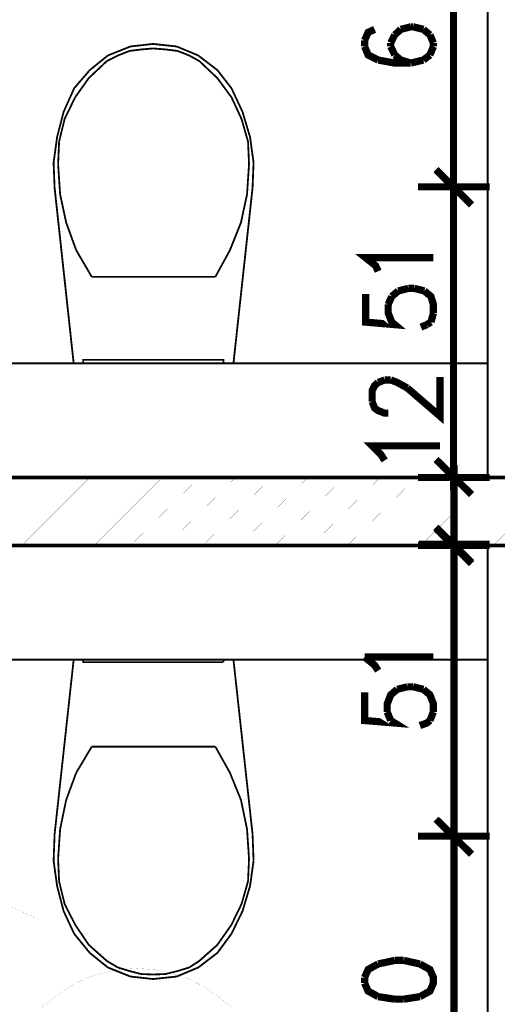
# Model space of a CAD drawing. Header units: millimetres. Extents: x -14047 to 49934, y -21523 to 14989.
# Tile 72 of 256: x 350 to 434, y 5886 to 6058. Entities that reach past the tile are written whole.
import ezdxf

# ---------------------------------------------------------------- set-up
doc = ezdxf.new("R2010")
doc.units = ezdxf.units.MM
doc.layers.add('H', color=7, linetype='Continuous')
doc.layers.add('P', color=7, linetype='Continuous')

msp = doc.modelspace()

# ---------------------------------------------------------------- hatches: boundary and pattern name
at = {"layer": 'H', "linetype": 'Continuous'}
for points in [[(365.403, 6050.824), (365.583, 6050.824)], [(384.541, 6013.084), (384.631, 6013.084)], [(384.541, 5930.72), (384.631, 5930.72)], [(365.403, 5893.065), (365.583, 5893.065)]]:
    msp.add_hatch(color=256, dxfattribs=at).paths.add_polyline_path(points)

# ---------------------------------------------------------------- linework, layer by layer
at = {"layer": 'P'}
for points, const_width in [([(432.249, 5977.899), (432.249, 6105.496)], 0.32), ([(426.25, 6029.662), (426.25, 6088.039)], 1.27), ([(412.407, 6056.468), (411.262, 6055.938), (410.642, 6054.528)], 1.27), ([(416.992, 6056.468), (415.937, 6055.498)], 1.27), ([(418.756, 6056.908), (416.992, 6056.468)], 1.27), ([(419.196, 6056.908), (418.756, 6056.908)], 1.27), ([(420.961, 6056.468), (419.196, 6056.908)], 1.27), ([(422.106, 6055.498), (420.961, 6056.468)], 1.27), ([(410.642, 6054.528), (410.642, 6053.468)], 1.27), ([(415.937, 6055.498), (415.227, 6054.088)], 1.27), ([(422.726, 6054.088), (422.106, 6055.498)], 1.27), ([(365.583, 6051.884), (369.548, 6053.468)], 0.32), ([(369.548, 6053.468), (373.517, 6053.913)], 0.315), ([(373.517, 6053.913), (377.662, 6053.468)], 0.32), ([(377.662, 6053.468), (381.456, 6051.884)], 0.315), ([(410.642, 6053.468), (411.262, 6051.974), (413.022, 6051.089)], 1.27), ([(415.227, 6054.088), (415.227, 6053.468)], 1.27), ([(415.227, 6053.468), (415.937, 6051.974)], 1.27), ([(422.106, 6051.974), (422.726, 6053.468)], 1.27), ([(422.726, 6053.468), (422.726, 6054.088)], 1.27), ([(356.675, 6037.596), (357.819, 6042.005), (359.674, 6046.149), (362.409, 6049.324), (365.583, 6051.884)], 0.315), ([(365.403, 6050.914), (367.343, 6051.884)], 0.32), ([(367.343, 6051.884), (369.373, 6052.679), (371.403, 6052.943)], 0.315), ([(371.403, 6052.943), (373.517, 6053.118)], 0.32), ([(373.517, 6053.118), (375.722, 6052.943)], 0.32), ([(375.722, 6052.943), (377.842, 6052.679), (379.866, 6051.884), (381.631, 6050.914)], 0.315), ([(381.456, 6051.884), (384.806, 6049.324)], 0.32), ([(413.022, 6051.089), (415.937, 6050.559), (418.756, 6050.559)], 1.27), ([(415.937, 6051.974), (416.992, 6051.089)], 1.27), ([(416.992, 6051.089), (418.756, 6050.559)], 1.27), ([(418.756, 6050.559), (420.961, 6051.089)], 1.27), ([(420.961, 6051.089), (422.106, 6051.974)], 1.27), ([(359.849, 6044.565), (362.229, 6047.914), (365.403, 6050.914)], 0.315), ([(381.631, 6050.914), (384.806, 6047.914)], 0.315), ([(384.806, 6049.324), (387.275, 6046.149), (389.215, 6042.005)], 0.315), ([(384.806, 6047.914), (387.275, 6044.565), (389.04, 6040.77), (390.185, 6036.806)], 0.32), ([(357.999, 6040.77), (359.849, 6044.565)], 0.32), ([(389.215, 6042.005), (390.54, 6037.596), (391.155, 6033.101), (390.98, 6028.692), (387.625, 5997.916)], 0.32), ([(356.85, 6032.836), (357.03, 6036.806), (357.999, 6040.77)], 0.315), ([(359.584, 5997.916), (356.235, 6028.692), (356.06, 6033.101), (356.675, 6037.596)], 0.32), ([(390.185, 6036.806), (390.36, 6032.836)], 0.315), ([(357.205, 6027.547), (356.85, 6032.836)], 0.315), ([(390.36, 6032.836), (390.01, 6027.547)], 0.315), ([(429.425, 6025.692), (423.166, 6031.866)], 1.27), ([(423.166, 6031.866), (429.425, 6025.692)], 1.27), ([(426.25, 6026.577), (426.25, 6031.071)], 1.27), ([(426.25, 6031.071), (426.25, 6026.577)], 1.27), ([(432.599, 6028.867), (419.991, 6028.867)], 1.27), ([(419.991, 6028.867), (432.599, 6028.867)], 1.27), ([(362.759, 6013.084), (360.024, 6017.758), (358.264, 6022.608), (357.205, 6027.547)], 0.32), ([(390.01, 6027.547), (388.95, 6022.608), (387.011, 6017.758)], 0.32), ([(426.25, 5978.868), (426.25, 6027.897)], 1.27), ([(387.011, 6017.758), (384.451, 6013.084)], 0.315), ([(413.022, 6014.054), (412.582, 6015.024), (410.817, 6016.433), (422.726, 6016.433)], 1.27), ([(384.451, 6013.084), (373.517, 6013.084), (362.759, 6013.084)], 0.32), ([(410.817, 6010.084), (410.817, 6005.145), (415.937, 6004.705), (415.407, 6005.145), (414.787, 6006.735), (414.787, 6008.234)], 1.27), ([(414.787, 6008.234), (415.407, 6009.644)], 1.27), ([(415.407, 6009.644), (416.552, 6010.614)], 1.27), ([(416.552, 6010.614), (418.316, 6011.054)], 1.27), ([(418.316, 6011.054), (419.371, 6011.054)], 1.27), ([(419.371, 6011.054), (421.136, 6010.614)], 1.27), ([(421.136, 6010.614), (422.286, 6009.644), (422.726, 6008.234), (422.726, 6006.735)], 1.27), ([(422.726, 6006.735), (422.286, 6005.145)], 1.27), ([(421.576, 6004.705), (420.521, 6004.265)], 1.27), ([(422.286, 6005.145), (421.576, 6004.705)], 1.27), ([(385.866, 5997.916), (361.259, 5997.916), (361.259, 5998.531), (385.866, 5998.531), (385.866, 5997.916)], 0.315), ([(316.025, 5997.916), (432.249, 5997.916)], 0.32), ([(387.625, 5997.916), (359.584, 5997.916)], 0.315), ([(411.967, 5991.212), (411.967, 5993.152), (412.407, 5994.036), (413.022, 5994.566)], 1.27), ([(413.022, 5994.566), (414.172, 5995.006)], 1.27), ([(414.172, 5995.006), (415.227, 5995.006)], 1.27), ([(415.227, 5995.006), (416.377, 5994.566), (418.136, 5993.596)], 1.27), ([(418.136, 5993.596), (423.871, 5988.657), (423.871, 5995.536)], 1.27), ([(414.787, 5989.187), (414.172, 5989.187), (413.022, 5989.627), (412.407, 5990.067), (411.967, 5991.212)], 1.27), ([(414.172, 5980.898), (413.552, 5981.868), (411.967, 5983.453), (423.871, 5983.453)], 1.27), ([(423.166, 5981.073), (429.425, 5974.899)], 1.27), ([(429.425, 5974.899), (423.166, 5981.073)], 1.27), ([(426.25, 5980.103), (426.25, 5975.694)], 1.27), ([(426.34, 5975.694), (426.34, 5980.103)], 1.27), ([(663.553, 5977.899), (313.555, 5977.899)], 0.635), ([(434.804, 5977.899), (313.555, 5977.899)], 0.315), ([(344.151, 5965.995), (356.06, 5977.899)], 0.015), ([(350.5, 5965.995), (362.409, 5977.899)], 0.015), ([(356.85, 5965.995), (368.758, 5977.899)], 0.015), ([(363.199, 5965.995), (375.107, 5977.899)], 0.015), ([(369.548, 5965.995), (381.631, 5977.899)], 0.015), ([(375.897, 5965.995), (387.98, 5977.899)], 0.015), ([(382.246, 5965.995), (394.33, 5977.899)], 0.015), ([(388.595, 5965.995), (400.679, 5977.899)], 0.015), ([(394.944, 5965.995), (407.028, 5977.899)], 0.015), ([(401.294, 5965.995), (413.377, 5977.899)], 0.015), ([(407.643, 5965.995), (419.726, 5977.899)], 0.015), ([(414.172, 5965.995), (426.075, 5977.899)], 0.015), ([(419.991, 5977.899), (432.599, 5977.899)], 1.27), ([(432.599, 5977.899), (420.166, 5977.899)], 1.27), ([(420.521, 5965.995), (432.424, 5977.899)], 0.015), ([(426.34, 5977.104), (426.34, 5966.965)], 1.27), ([(426.87, 5965.995), (438.774, 5977.899)], 0.015), ([(433.219, 5965.995), (445.123, 5977.899)], 0.015), ([(423.166, 5969.17), (429.425, 5962.996)], 1.27), ([(429.425, 5962.821), (423.166, 5968.99)], 1.27), ([(426.34, 5968.375), (426.34, 5963.875)], 1.27), ([(426.34, 5963.79), (426.34, 5968.2)], 1.27), ([(313.555, 5965.995), (663.553, 5965.995)], 0.635), ([(434.804, 5965.995), (313.555, 5965.995)], 0.32), ([(432.599, 5965.995), (419.991, 5965.995)], 1.27), ([(420.166, 5966.17), (432.599, 5966.17)], 1.27), ([(426.34, 5915.817), (426.34, 5965.025)], 1.27), ([(432.249, 5965.995), (432.249, 5838.482)], 0.32), ([(413.022, 5944.038), (412.407, 5945.008), (410.642, 5946.418)], 1.27), ([(410.642, 5946.418), (422.726, 5946.418)], 1.27), ([(316.025, 5945.978), (432.249, 5945.978)], 0.315), ([(391.155, 5910.703), (390.98, 5915.377), (387.625, 5945.978), (359.584, 5945.978), (356.235, 5915.377), (356.06, 5910.703)], 0.315), ([(361.259, 5945.978), (361.259, 5945.533), (385.866, 5945.533)], 0.32), ([(385.866, 5945.978), (361.259, 5945.978)], 0.315), ([(385.866, 5945.533), (385.866, 5945.978)], 0.315), ([(414.612, 5936.804), (414.612, 5938.214), (415.227, 5939.804), (416.377, 5940.774)], 1.27), ([(416.377, 5940.774), (418.136, 5941.214)], 1.27), ([(418.136, 5941.214), (419.196, 5941.214)], 1.27), ([(419.196, 5941.214), (420.961, 5940.774)], 1.27), ([(420.961, 5940.774), (422.106, 5939.804), (422.726, 5938.214), (422.726, 5936.804)], 1.27), ([(410.642, 5940.244), (410.642, 5935.304), (415.937, 5934.864), (415.227, 5935.304)], 1.27), ([(415.227, 5935.304), (414.612, 5936.804)], 1.27), ([(422.726, 5936.804), (422.106, 5935.304)], 1.27), ([(422.106, 5935.304), (421.576, 5934.864), (420.341, 5934.424)], 1.27), ([(362.759, 5930.72), (360.024, 5926.136)], 0.32), ([(373.517, 5930.72), (362.759, 5930.72)], 0.32), ([(384.451, 5930.72), (373.517, 5930.72)], 0.315), ([(390.36, 5911.058), (390.01, 5916.257), (388.95, 5921.371), (387.011, 5926.136), (384.451, 5930.72)], 0.315), ([(360.024, 5926.136), (358.264, 5921.371), (357.205, 5916.257), (356.85, 5911.058)], 0.315), ([(429.425, 5911.847), (423.166, 5918.022)], 1.27), ([(423.166, 5918.022), (429.425, 5911.847)], 1.27), ([(426.34, 5912.817), (426.34, 5917.052)], 1.27), ([(426.34, 5917.052), (426.34, 5912.817)], 1.27), ([(432.599, 5915.022), (419.991, 5915.022)], 1.27), ([(419.991, 5915.022), (432.599, 5915.022)], 1.27), ([(426.34, 5855.855), (426.34, 5914.052)], 1.27), ([(356.06, 5910.703), (356.675, 5906.293)], 0.32), ([(356.85, 5911.058), (357.03, 5907.088), (357.999, 5903.119), (359.849, 5899.504), (362.229, 5895.975)], 0.315), ([(373.517, 5889.98), (377.662, 5890.42), (381.456, 5892.01), (384.806, 5894.565), (387.275, 5897.914), (389.215, 5901.884), (390.54, 5906.293), (391.155, 5910.703)], 0.32), ([(390.185, 5907.088), (390.36, 5911.058)], 0.315), ([(334.983, 5908.853), (353.235, 5900.564)], 0.015), ([(389.04, 5903.119), (390.185, 5907.088)], 0.32), ([(356.675, 5906.293), (357.819, 5901.884)], 0.315), ([(384.806, 5895.975), (387.275, 5899.504), (389.04, 5903.119)], 0.315), ([(357.819, 5901.884), (359.674, 5897.914)], 0.32), ([(359.674, 5897.914), (362.409, 5894.565), (365.583, 5892.01)], 0.315), ([(362.229, 5895.975), (365.403, 5893.155)], 0.32), ([(381.631, 5893.155), (384.806, 5895.975)], 0.32), ([(365.403, 5893.155), (367.343, 5892.01)], 0.32), ([(379.866, 5892.01), (381.631, 5893.155)], 0.32), ([(413.022, 5892.625), (411.262, 5891.655), (410.642, 5890.245)], 1.27), ([(415.937, 5893.245), (413.022, 5892.625)], 1.27), ([(417.521, 5893.245), (415.937, 5893.245)], 1.27), ([(420.341, 5892.625), (417.521, 5893.245)], 1.27), ([(420.341, 5886.896), (422.106, 5887.866), (422.726, 5889.275), (422.726, 5890.245), (422.106, 5891.655), (420.341, 5892.625)], 1.27), ([(370.698, 5891.83), (367.608, 5891.655), (364.614, 5891.04), (361.614, 5890.07), (358.879, 5888.656), (356.41, 5886.896), (354.03, 5885.041)], 0.015), ([(365.583, 5892.01), (369.548, 5890.42)], 0.32), ([(367.343, 5892.01), (369.373, 5891.39), (371.403, 5890.86)], 0.315), ([(387.275, 5885.041), (384.981, 5886.896), (382.426, 5888.656), (379.692, 5890.07), (376.692, 5891.04), (373.692, 5891.655), (370.698, 5891.83)], 0.015), ([(375.722, 5890.86), (377.842, 5891.39), (379.866, 5892.01)], 0.315), ([(369.548, 5890.42), (373.517, 5889.98)], 0.315), ([(371.403, 5890.86), (373.517, 5890.775)], 0.32), ([(373.517, 5890.775), (375.722, 5890.86)], 0.32), ([(410.642, 5890.245), (410.642, 5889.275)], 1.27), ([(410.642, 5889.275), (411.262, 5887.866), (413.022, 5886.896)], 1.27), ([(413.022, 5886.896), (415.937, 5886.451)], 1.27), ([(415.937, 5886.451), (417.521, 5886.451)], 1.27), ([(417.521, 5886.451), (420.341, 5886.896)], 1.27)]:
    msp.add_lwpolyline(points, dxfattribs=dict(at, const_width=const_width))

doc.saveas('drawing.dxf')
